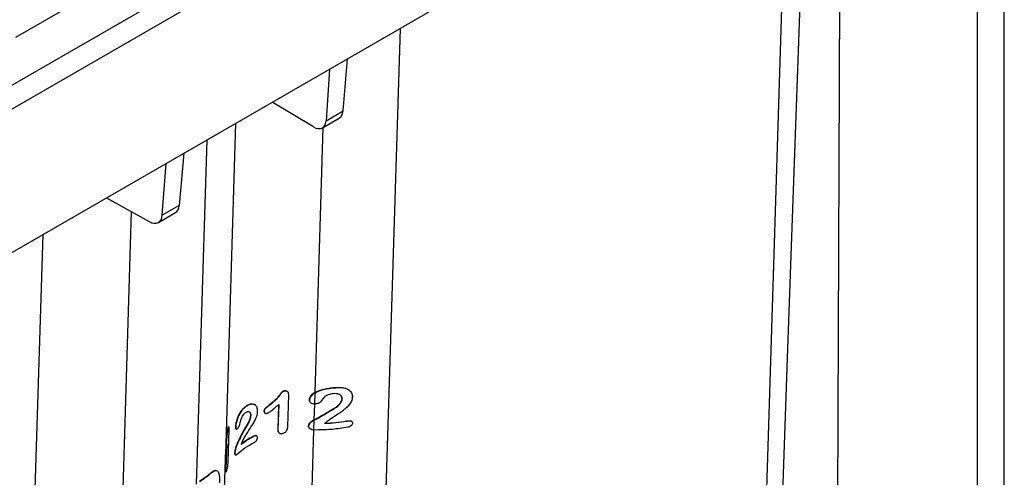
# Paper-space layout '1012-790 Hybird 2way' of a CAD drawing. Header units: millimetres. Extents: x 51 to 2966, y 67 to 3970.
# Tile 109 of 110: x 2432 to 2966, y 2969 to 3217. Entities that reach past the tile are written whole.
import ezdxf

# ---------------------------------------------------------------- set-up
doc = ezdxf.new("R2010")
doc.units = ezdxf.units.MM

psp = doc.layouts.new('1012-790 Hybird 2way')

# ---------------------------------------------------------------- linework, layer by layer
at = {"color": 7, "linetype": 'Continuous', "lineweight": 25}
for p, q in [((2276.56, 3094.45), (2834.93, 3416.79)), ((2966.11, 2892.37), (2966.11, 3413.64)), ((2840.59, 3407.1), (2282.22, 3084.76)), ((2173.65, 2944.21), (2951.47, 3393.23)), ((2951.47, 3393.23), (2951.47, 2871.95)), ((2877.07, 3350.29), (2875.1, 2827.87)), ((2429.6, 3207.58), (2638.95, 3328.44)), ((2607.19, 3167.52), (2609.61, 3195.88)), ((2599.92, 3190.29), (2597.95, 3162.18)), ((2591.08, 3158.9), (2568.71, 3172.27)), ((2597.95, 3162.18), (2607.19, 3167.52)), ((2543.5, 2980.89), (2549.04, 3160.92)), ((2595.98, 3158.34), (2605.14, 3163.63)), ((2520.84, 3144.64), (2518.34, 3116.23)), ((2509.1, 3110.89), (2511.15, 3139.05)), ((2478.82, 3120.38), (2501.99, 3107.47)), ((2518.34, 3116.23), (2509.1, 3110.89)), ((2507.06, 3107.01), (2516.22, 3112.3)), ((2438.75, 2918.07), (2444.36, 3100.49)), ((2575.29, 3015.46), (2575.45, 3015.37)), ((2576.91, 3015.2), (2576.74, 3015.29)), ((2591.83, 3008.49), (2592.02, 3014.47)), ((2601.87, 3017.27), (2602.04, 3017.17)), ((2607.63, 3017.21), (2607.8, 3017.11)), ((2609.97, 3016.34), (2609.81, 3016.43)), ((2577.18, 2996.02), (2577.71, 3013.45)), ((2588.79, 3010.49), (2588.99, 3010.38)), ((2589.62, 3009.11), (2589.82, 3009)), ((2606.64, 3011.26), (2606.81, 3011.17)), ((2554.36, 3007.05), (2554.5, 3006.97)), ((2559.08, 3008), (2557.67, 3008.4)), ((2557.67, 3008.4), (2557.81, 3008.32)), ((2559.25, 3007.97), (2559.1, 3008.05)), ((2564.28, 3004.52), (2564.42, 3004.44)), ((2564.78, 3003.53), (2564.93, 3003.44)), ((2566.74, 3007.49), (2566.89, 3007.41)), ((2572.14, 3007.94), (2571.73, 2994.42)), ((2572.3, 3008.07), (2571.88, 2994.33)), ((2592.05, 3008.48), (2591.83, 3008.49)), ((2600.88, 3005.17), (2601.06, 3005.07)), ((2556.98, 3002.29), (2557.12, 3002.21)), ((2591.57, 2999.81), (2590.63, 2999.28)), ((2590.63, 2999.28), (2590.83, 2999.17)), ((2591.56, 2999.57), (2590.83, 2999.17)), ((2591.4, 2994.34), (2591.56, 2999.57)), ((2609.01, 2999.2), (2609.17, 2999.1)), ((2611.79, 2998.98), (2611.63, 2999.07)), ((2544.69, 2995.48), (2544.86, 2995.38)), ((2544.85, 2977.04), (2545.38, 2994.46)), ((2545.22, 2995.84), (2545.06, 2995.94)), ((2548.8, 2995.94), (2548.95, 2995.85)), ((2549.06, 2994.88), (2549.21, 2994.79)), ((2553.67, 2994.78), (2553.81, 2994.69)), ((2571.73, 2994.42), (2571.88, 2994.33)), ((2588.25, 2996.45), (2588.45, 2996.34)), ((2589.24, 2995.06), (2589.44, 2994.94)), ((2592.68, 2994.26), (2591.4, 2994.34)), ((2558.38, 2990.78), (2558.52, 2990.69)), ((2560.39, 2991.01), (2560.25, 2991.09)), ((2572.46, 2992.69), (2572.61, 2992.6)), ((2543.82, 2984.62), (2543.46, 2973.09)), ((2544.06, 2986.73), (2543.64, 2972.99)), ((2543.71, 2983.14), (2543.71, 2983.3)), ((2549.23, 2985.53), (2549.38, 2985.45)), ((2541.6, 2919.1), (2543.42, 2978.22)), ((2543.39, 2978.23), (2543.59, 2978.12)), ((2543.42, 2978.92), (2543.62, 2978.8)), ((2543.62, 2978.19), (2543.7, 2980.91)), ((2548.33, 2981.85), (2548.48, 2981.77)), ((2548.65, 2980.85), (2548.79, 2980.76)), ((2538.44, 2972.34), (2538.72, 2972.17)), ((2538.44, 2972.34), (2538.59, 2972.25)), ((2538.59, 2972.25), (2538.87, 2972.08)), ((2538.89, 2972.12), (2538.74, 2972.2)), ((2543.46, 2973.09), (2543.64, 2972.99)), ((2543.54, 2971.74), (2543.71, 2971.64)), ((2529.37, 2966.44), (2534.01, 2969.8)), ((2529.51, 2966.36), (2534.15, 2969.71)), ((2534.01, 2969.8), (2534.15, 2969.71))]:
    psp.add_line(p, q, dxfattribs=at)
at = {"color": 8, "linetype": 'Continuous', "lineweight": 25}
for p, q in [((2848.53, 3333.81), (2835.27, 2902.94)), ((2638.12, 3212.34), (2625.24, 2793.93)), ((2592.03, 3014.71), (2596.46, 3158.62)), ((2527.69, 2964.87), (2533.45, 3151.92)), ((2492.24, 3112.9), (2487.4, 2955.94)), ((2591.57, 2999.81), (2591.84, 3008.49)), ((2584.75, 2778.17), (2591.4, 2994.34)), ((2543.57, 2983.22), (2543.71, 2983.14))]:
    psp.add_line(p, q, dxfattribs=at)
at = {"color": 7, "linetype": 'Continuous', "lineweight": 25, "flags": 128}
psp.add_lwpolyline([(2843.3, 2886.6), (2848.47, 3033.27), (2855.61, 3235.87), (2858.35, 3313.59)], dxfattribs=at)
at = {"color": 7, "linetype": 'Continuous', "lineweight": 25}
for centre, major_axis, ratio, start_param, end_param in [((2600.27, 3172.37), (-4.8, 8.77), 0.572148, 3.154452, 3.852665), ((2591.02, 3167.03), (-4.94, 8.7), 0.562244, 2.360417, 3.843947), ((2511.18, 3120.94), (-5.07, 8.62), 0.592475, 3.136994, 3.835207), ((2501.93, 3115.6), (-5.2, 8.55), 0.58222, 2.34296, 3.82649)]:
    psp.add_ellipse(centre, major_axis=major_axis, ratio=ratio, start_param=start_param, end_param=end_param, dxfattribs=at)
for points, knots in [([(2575.29, 3015.46), (2575.09, 3015.41), (2574.74, 3015.33), (2574.26, 3015.12), (2573.67, 3014.55), (2572.71, 3013.22), (2571.27, 3011.41), (2569.38, 3009.57), (2567.89, 3008.37), (2567, 3007.69), (2566.74, 3007.49)], [0, 0, 0, 0, 0.055587, 0.091635, 0.128269, 0.260123, 0.523829, 0.720304, 0.91709, 1, 1, 1, 1]), ([(2575.45, 3015.37), (2575.24, 3015.32), (2574.9, 3015.24), (2574.41, 3015.03), (2573.83, 3014.46), (2572.86, 3013.13), (2571.42, 3011.32), (2569.52, 3009.48), (2568.03, 3008.28), (2567.15, 3007.6), (2566.89, 3007.41)], [0, 0, 0, 0, 0.055584, 0.09168, 0.12837, 0.260378, 0.524401, 0.72099, 0.917895, 1, 1, 1, 1]), ([(2576.73, 3015.26), (2576.6, 3015.34), (2576.29, 3015.52), (2575.76, 3015.53), (2575.41, 3015.47), (2575.29, 3015.46)], [0, 0, 0, 0, 0.332308, 0.786382, 1, 1, 1, 1]), ([(2577.71, 3013.45), (2577.69, 3013.84), (2577.66, 3014.45), (2577.14, 3015.1), (2576.53, 3015.41), (2575.92, 3015.44), (2575.56, 3015.38), (2575.45, 3015.37)], [0, 0, 0, 0, 0.343129, 0.539809, 0.737679, 0.916028, 1, 1, 1, 1]), ([(2592.03, 3014.71), (2591.62, 3014.47), (2590.8, 3013.97), (2589.71, 3012.9), (2588.96, 3011.7), (2588.84, 3010.83), (2588.79, 3010.49)], [0, 0, 0, 0, 0.239886, 0.487484, 0.805065, 1, 1, 1, 1]), ([(2592.02, 3014.47), (2591.62, 3014.22), (2590.82, 3013.7), (2589.74, 3012.57), (2589.1, 3011.41), (2589.01, 3010.61), (2588.99, 3010.38)], [0, 0, 0, 0, 0.250136, 0.508847, 0.863025, 1, 1, 1, 1]), ([(2592.02, 3014.47), (2592.61, 3014.78), (2593.8, 3015.4), (2596.11, 3016.16), (2598.87, 3016.83), (2600.98, 3017.05), (2602.04, 3017.17)], [0, 0, 0, 0, 0.198903, 0.403248, 0.696632, 1, 1, 1, 1]), ([(2592.03, 3014.71), (2592.65, 3015.02), (2593.9, 3015.63), (2596.22, 3016.35), (2598.89, 3016.96), (2600.87, 3017.16), (2601.87, 3017.27)], [0, 0, 0, 0, 0.210375, 0.426438, 0.709057, 1, 1, 1, 1]), ([(2601.87, 3017.27), (2602.7, 3017.33), (2604.1, 3017.43), (2606.05, 3017.43), (2607.1, 3017.28), (2607.63, 3017.21)], [0, 0, 0, 0, 0.423511, 0.709241, 1, 1, 1, 1]), ([(2602.04, 3017.17), (2602.88, 3017.23), (2604.28, 3017.33), (2606.21, 3017.33), (2607.27, 3017.18), (2607.8, 3017.11)], [0, 0, 0, 0, 0.424169, 0.709578, 1, 1, 1, 1]), ([(2607.63, 3017.21), (2608.1, 3017.09), (2608.89, 3016.9), (2609.53, 3016.54), (2609.79, 3016.4)], [0, 0, 0, 0, 0.594428, 1, 1, 1, 1]), ([(2607.8, 3017.11), (2608.26, 3016.99), (2609.18, 3016.76), (2610.69, 3015.99), (2611.89, 3014.63), (2612.28, 3013.16), (2612.28, 3012.38), (2612.28, 3012.26)], [0, 0, 0, 0, 0.177186, 0.35381, 0.673717, 0.948996, 1, 1, 1, 1]), ([(2588.79, 3010.49), (2588.82, 3010.24), (2588.87, 3009.81), (2589.24, 3009.34), (2589.53, 3009.18), (2589.63, 3009.12)], [0, 0, 0, 0, 0.478367, 0.804156, 1, 1, 1, 1]), ([(2588.99, 3010.38), (2589.01, 3010.12), (2589.06, 3009.69), (2589.49, 3009.18), (2590.15, 3008.79), (2590.96, 3008.55), (2591.59, 3008.5), (2591.83, 3008.49)], [0, 0, 0, 0, 0.231108, 0.388434, 0.545334, 0.821992, 1, 1, 1, 1]), ([(2596.73, 3011.91), (2596.5, 3011.6), (2596.03, 3010.97), (2595.46, 3010.01), (2594.75, 3009.23), (2593.91, 3008.7), (2592.99, 3008.5), (2592.36, 3008.48), (2592.05, 3008.48)], [0, 0, 0, 0, 0.1980172, 0.396586, 0.5824342, 0.7213973, 0.86033, 1, 1, 1, 1]), ([(2601.81, 3013.97), (2600.91, 3013.84), (2599.31, 3013.59), (2597.63, 3012.7), (2596.94, 3012.09), (2596.73, 3011.91)], [0, 0, 0, 0, 0.474359, 0.839926, 1, 1, 1, 1]), ([(2612.28, 3012.26), (2612.17, 3011.48), (2611.94, 3009.92), (2610.44, 3007.74), (2608.65, 3005.91), (2606.03, 3003.85), (2602.53, 3001.64), (2599.91, 2999.8), (2598.61, 2998.88)], [0, 0, 0, 0, 0.135709, 0.272017, 0.39523, 0.519034, 0.75988, 1, 1, 1, 1]), ([(2600.88, 3005.17), (2601.75, 3005.67), (2603.49, 3006.66), (2605.41, 3008.4), (2606.46, 3010.04), (2606.59, 3010.91), (2606.64, 3011.26)], [0, 0, 0, 0, 0.327196, 0.656459, 0.860195, 1, 1, 1, 1]), ([(2601.06, 3005.07), (2601.93, 3005.56), (2603.66, 3006.57), (2605.58, 3008.31), (2606.62, 3009.94), (2606.75, 3010.81), (2606.81, 3011.17)], [0, 0, 0, 0, 0.3269338, 0.6559318, 0.8600195, 1, 1, 1, 1]), ([(2606.81, 3011.17), (2606.78, 3011.52), (2606.72, 3012.23), (2606.06, 3013.06), (2605, 3013.7), (2603.54, 3014.04), (2602.38, 3014), (2601.81, 3013.97)], [0, 0, 0, 0, 0.178794, 0.35911, 0.525458, 0.766744, 1, 1, 1, 1]), ([(2606.64, 3011.26), (2606.61, 3011.61), (2606.55, 3012.32), (2606, 3013.07), (2605.48, 3013.36), (2605.29, 3013.46)], [0, 0, 0, 0, 0.389203, 0.781706, 1, 1, 1, 1]), ([(2554.36, 3007.05), (2553.9, 3006.69), (2552.98, 3005.97), (2551.58, 3004.34), (2550.27, 3002.07), (2549.29, 2999.31), (2548.87, 2997.2), (2548.81, 2996.19), (2548.8, 2995.94)], [0, 0, 0, 0, 0.15798, 0.315234, 0.526478, 0.7388, 0.93425, 1, 1, 1, 1]), ([(2554.5, 3006.97), (2554.04, 3006.61), (2553.12, 3005.89), (2551.73, 3004.26), (2550.41, 3001.99), (2549.44, 2999.22), (2549.02, 2997.11), (2548.96, 2996.1), (2548.95, 2995.85)], [0, 0, 0, 0, 0.157967, 0.31521, 0.526499, 0.738868, 0.934318, 1, 1, 1, 1]), ([(2551.9, 3000.14), (2552.12, 3000.69), (2552.52, 3001.69), (2553.4, 3002.97), (2554.01, 3003.48), (2554.33, 3003.74)], [0, 0, 0, 0, 0.374949, 0.681302, 1, 1, 1, 1]), ([(2552.52, 2987.84), (2552.87, 2988.57), (2553.57, 2990.02), (2555.21, 2992.78), (2556.98, 2995.45), (2558.73, 2998.18), (2559.97, 3000.5), (2560.74, 3002.63), (2560.83, 3003.88), (2560.86, 3004.3)], [0, 0, 0, 0, 0.126397, 0.253079, 0.504349, 0.63196, 0.759391, 0.921312, 1, 1, 1, 1]), ([(2554.33, 3003.74), (2554.68, 3003.94), (2555.38, 3004.34), (2556.29, 3004.25), (2556.89, 3003.67), (2557.12, 3002.92), (2557.12, 3002.38), (2557.12, 3002.21)], [0, 0, 0, 0, 0.242227, 0.48678, 0.695192, 0.901642, 1, 1, 1, 1]), ([(2557.67, 3008.4), (2557.39, 3008.37), (2556.85, 3008.31), (2555.72, 3007.91), (2554.9, 3007.39), (2554.36, 3007.05)], [0, 0, 0, 0, 0.250767, 0.502006, 1, 1, 1, 1]), ([(2557.81, 3008.32), (2557.54, 3008.29), (2556.99, 3008.23), (2555.86, 3007.83), (2555.04, 3007.31), (2554.5, 3006.97)], [0, 0, 0, 0, 0.250764, 0.501999, 1, 1, 1, 1]), ([(2556.2, 3004.17), (2556.39, 3004.03), (2556.77, 3003.74), (2556.98, 3003), (2556.98, 3002.46), (2556.98, 3002.29)], [0, 0, 0, 0, 0.37965, 0.799817, 1, 1, 1, 1]), ([(2560.86, 3004.3), (2560.8, 3005.04), (2560.68, 3006.52), (2559.55, 3008.05), (2558.38, 3008.23), (2557.81, 3008.32)], [0, 0, 0, 0, 0.335591, 0.672724, 1, 1, 1, 1]), ([(2566.74, 3007.49), (2566.26, 3007.12), (2565.53, 3006.55), (2564.69, 3005.78), (2564.35, 3005.14), (2564.29, 3004.77), (2564.28, 3004.56), (2564.28, 3004.52)], [0, 0, 0, 0, 0.446083, 0.680812, 0.812064, 0.971418, 1, 1, 1, 1]), ([(2564.28, 3004.52), (2564.3, 3004.3), (2564.36, 3003.89), (2564.61, 3003.59), (2564.78, 3003.53), (2564.78, 3003.53)], [0, 0, 0, 0, 0.527806, 0.994659, 1, 1, 1, 1]), ([(2566.89, 3007.41), (2566.41, 3007.03), (2565.68, 3006.46), (2564.83, 3005.69), (2564.5, 3005.06), (2564.44, 3004.68), (2564.42, 3004.47), (2564.42, 3004.44)], [0, 0, 0, 0, 0.446083, 0.680811, 0.812033, 0.971293, 1, 1, 1, 1]), ([(2564.42, 3004.44), (2564.44, 3004.22), (2564.49, 3003.79), (2564.89, 3003.43), (2565.38, 3003.25), (2565.83, 3003.3), (2566.08, 3003.38), (2566.13, 3003.39)], [0, 0, 0, 0, 0.269364, 0.507578, 0.731669, 0.95052, 1, 1, 1, 1]), ([(2566.13, 3003.39), (2566.67, 3003.7), (2568.04, 3004.47), (2570.04, 3006.2), (2571.55, 3007.44), (2572.3, 3008.07)], [0, 0, 0, 0, 0.246837, 0.621378, 1, 1, 1, 1]), ([(2591.56, 2999.57), (2592.96, 3000.35), (2595.23, 3001.61), (2598.37, 3003.51), (2600.16, 3004.55), (2601.06, 3005.07)], [0, 0, 0, 0, 0.444901, 0.722118, 1, 1, 1, 1]), ([(2591.57, 2999.81), (2593.11, 3000.66), (2595.42, 3001.95), (2598.5, 3003.8), (2600.09, 3004.71), (2600.88, 3005.17)], [0, 0, 0, 0, 0.4986622, 0.7490758, 1, 1, 1, 1]), ([(2549.99, 2995.11), (2550.12, 2995.24), (2550.24, 2995.37), (2550.42, 2995.61), (2550.49, 2995.71), (2550.6, 2995.89), (2550.66, 2995.99), (2550.77, 2996.21), (2550.82, 2996.32), (2550.91, 2996.54), (2550.95, 2996.65), (2551.07, 2997), (2551.15, 2997.23), (2551.34, 2997.9), (2551.45, 2998.35), (2551.6, 2999.02), (2551.66, 2999.24), (2551.74, 2999.58), (2551.77, 2999.69), (2551.83, 2999.92), (2551.87, 3000.03), (2551.9, 3000.14)], [0, 0, 0, 0, 0.125, 0.125, 0.1875, 0.1875, 0.25, 0.25, 0.3125, 0.3125, 0.375, 0.375, 0.5, 0.5, 0.75, 0.75, 0.875, 0.875, 0.9375, 0.9375, 1, 1, 1, 1]), ([(2556.98, 3002.29), (2556.9, 3001.7), (2556.7, 3000.32), (2555.46, 2997.66), (2554.33, 2995.83), (2553.67, 2994.78)], [0, 0, 0, 0, 0.241457, 0.561324, 1, 1, 1, 1]), ([(2557.12, 3002.21), (2557.04, 3001.61), (2556.84, 3000.24), (2555.6, 2997.58), (2554.47, 2995.75), (2553.81, 2994.69)], [0, 0, 0, 0, 0.241456, 0.561313, 1, 1, 1, 1]), ([(2590.63, 2999.28), (2590.13, 2998.92), (2589.36, 2998.36), (2588.55, 2997.37), (2588.35, 2996.76), (2588.25, 2996.45)], [0, 0, 0, 0, 0.462122, 0.724145, 1, 1, 1, 1]), ([(2590.83, 2999.17), (2590.34, 2998.81), (2589.56, 2998.25), (2588.74, 2997.26), (2588.55, 2996.65), (2588.45, 2996.34)], [0, 0, 0, 0, 0.461476, 0.72377, 1, 1, 1, 1]), ([(2597.18, 2997.93), (2599.17, 2998.04), (2603.17, 2998.28), (2607.05, 2998.89), (2609.01, 2999.2)], [0, 0, 0, 0, 0.496943, 1, 1, 1, 1]), ([(2597.36, 2997.82), (2599.35, 2997.94), (2603.34, 2998.18), (2607.22, 2998.79), (2609.17, 2999.1)], [0, 0, 0, 0, 0.496975, 1, 1, 1, 1]), ([(2598.61, 2998.88), (2598.42, 2998.73), (2598.1, 2998.49), (2597.69, 2998.13), (2597.47, 2997.92), (2597.36, 2997.82)], [0, 0, 0, 0, 0.441859, 0.72075, 1, 1, 1, 1]), ([(2609.01, 2999.2), (2609.56, 2999.27), (2610.46, 2999.39), (2611.36, 2999.27), (2611.6, 2999.08), (2611.62, 2999.06)], [0, 0, 0, 0, 0.5969602, 0.9639541, 1, 1, 1, 1]), ([(2609.17, 2999.1), (2609.73, 2999.19), (2610.64, 2999.32), (2611.63, 2999.11), (2612.11, 2998.76), (2612.31, 2998.38), (2612.32, 2998.1), (2612.32, 2997.98)], [0, 0, 0, 0, 0.390765, 0.630777, 0.764153, 0.897981, 1, 1, 1, 1]), ([(2544.86, 2995.38), (2544.81, 2995.23), (2544.73, 2994.99), (2544.62, 2994.56), (2544.55, 2994.1), (2544.43, 2993.2), (2544.24, 2991.63), (2544, 2989.42), (2543.8, 2987.18), (2543.69, 2985.14), (2543.7, 2983.92), (2543.71, 2983.3)], [0, 0, 0, 0, 0.055165, 0.090712, 0.126819, 0.160806, 0.296734, 0.47998, 0.663163, 0.831431, 1, 1, 1, 1]), ([(2544.69, 2995.48), (2544.64, 2995.33), (2544.56, 2995.09), (2544.45, 2994.66), (2544.38, 2994.2), (2544.25, 2993.3), (2544.07, 2991.76), (2543.86, 2989.96), (2543.76, 2988.84), (2543.73, 2988.48)], [0, 0, 0, 0, 0.0973793, 0.1602303, 0.2240803, 0.2839962, 0.5236353, 0.8435327, 1, 1, 1, 1]), ([(2545.04, 2995.91), (2545.01, 2995.93), (2544.93, 2995.98), (2544.8, 2995.74), (2544.72, 2995.54), (2544.69, 2995.48)], [0, 0, 0, 0, 0.331359, 0.787147, 1, 1, 1, 1]), ([(2545.38, 2994.46), (2545.39, 2994.84), (2545.39, 2995.44), (2545.27, 2995.85), (2545.12, 2995.9), (2544.97, 2995.65), (2544.89, 2995.44), (2544.86, 2995.38)], [0, 0, 0, 0, 0.332965, 0.531476, 0.731013, 0.91422, 1, 1, 1, 1]), ([(2548.8, 2995.94), (2548.8, 2995.7), (2548.81, 2995.28), (2548.93, 2994.95), (2549.04, 2994.91), (2549.07, 2994.9)], [0, 0, 0, 0, 0.498979, 0.866798, 1, 1, 1, 1]), ([(2548.95, 2995.85), (2548.95, 2995.61), (2548.96, 2995.19), (2549.12, 2994.82), (2549.37, 2994.72), (2549.67, 2994.81), (2549.89, 2995.02), (2549.99, 2995.11)], [0, 0, 0, 0, 0.256739, 0.446, 0.635596, 0.83725, 1, 1, 1, 1]), ([(2553.67, 2994.78), (2553.25, 2994.04), (2552.18, 2992.2), (2550.7, 2989.1), (2549.72, 2986.73), (2549.23, 2985.53)], [0, 0, 0, 0, 0.249146, 0.623999, 1, 1, 1, 1]), ([(2553.81, 2994.69), (2553.39, 2993.96), (2552.32, 2992.12), (2550.84, 2989.02), (2549.87, 2986.64), (2549.38, 2985.45)], [0, 0, 0, 0, 0.249128, 0.623988, 1, 1, 1, 1]), ([(2571.73, 2994.42), (2571.76, 2993.99), (2571.8, 2993.36), (2572.19, 2992.82), (2572.43, 2992.73), (2572.47, 2992.71)], [0, 0, 0, 0, 0.635063, 0.937686, 1, 1, 1, 1]), ([(2571.88, 2994.33), (2571.9, 2993.89), (2571.94, 2993.25), (2572.47, 2992.64), (2573.06, 2992.39), (2573.72, 2992.35), (2574.16, 2992.42), (2574.36, 2992.45)], [0, 0, 0, 0, 0.355149, 0.524535, 0.694191, 0.86321, 1, 1, 1, 1]), ([(2574.36, 2992.45), (2574.78, 2992.57), (2575.46, 2992.76), (2576.29, 2993.4), (2576.86, 2994.21), (2577.12, 2995.13), (2577.16, 2995.76), (2577.18, 2996.02)], [0, 0, 0, 0, 0.243384, 0.389019, 0.566276, 0.822668, 1, 1, 1, 1]), ([(2588.25, 2996.45), (2588.28, 2996.26), (2588.32, 2995.88), (2588.71, 2995.39), (2589.08, 2995.18), (2589.26, 2995.08)], [0, 0, 0, 0, 0.341712, 0.685952, 1, 1, 1, 1]), ([(2588.45, 2996.34), (2588.47, 2996.15), (2588.51, 2995.76), (2588.97, 2995.23), (2589.75, 2994.73), (2590.64, 2994.46), (2591.23, 2994.37), (2591.4, 2994.34)], [0, 0, 0, 0, 0.169303, 0.339865, 0.567566, 0.880106, 1, 1, 1, 1]), ([(2609.73, 2995.76), (2606.98, 2995.32), (2602.81, 2994.67), (2597.06, 2994.3), (2594.14, 2994.27), (2592.68, 2994.26)], [0, 0, 0, 0, 0.493536, 0.746769, 1, 1, 1, 1]), ([(2612.32, 2997.98), (2612.29, 2997.77), (2612.23, 2997.33), (2611.8, 2996.72), (2611.16, 2996.2), (2610.44, 2995.91), (2609.94, 2995.8), (2609.73, 2995.76)], [0, 0, 0, 0, 0.203298, 0.408939, 0.590492, 0.831761, 1, 1, 1, 1]), ([(2549.95, 2981.28), (2551.22, 2982.4), (2553.8, 2984.65), (2557.17, 2986.52), (2558.88, 2987.47)], [0, 0, 0, 0, 0.49438, 1, 1, 1, 1]), ([(2558.52, 2990.69), (2557.33, 2990.03), (2554.94, 2988.7), (2552.94, 2987.17), (2551.93, 2986.4)], [0, 0, 0, 0, 0.49716, 1, 1, 1, 1]), ([(2551.93, 2986.4), (2552.03, 2986.64), (2552.16, 2987), (2552.36, 2987.48), (2552.47, 2987.72), (2552.52, 2987.84)], [0, 0, 0, 0, 0.499046, 0.749386, 1, 1, 1, 1]), ([(2558.38, 2990.78), (2557.19, 2990.11), (2554.89, 2988.84), (2552.96, 2987.37), (2552.03, 2986.66)], [0, 0, 0, 0, 0.517523, 1, 1, 1, 1]), ([(2560.25, 2991.09), (2560.1, 2991.14), (2559.73, 2991.28), (2559.05, 2991.11), (2558.58, 2990.87), (2558.38, 2990.78)], [0, 0, 0, 0, 0.285243, 0.693576, 1, 1, 1, 1]), ([(2560.79, 2990.09), (2560.77, 2990.32), (2560.74, 2990.71), (2560.39, 2991.05), (2559.86, 2991.18), (2559.2, 2991.03), (2558.72, 2990.79), (2558.52, 2990.69)], [0, 0, 0, 0, 0.211045, 0.361499, 0.544618, 0.804776, 1, 1, 1, 1]), ([(2558.88, 2987.47), (2559.16, 2987.62), (2559.6, 2987.88), (2560.17, 2988.45), (2560.52, 2989.02), (2560.74, 2989.59), (2560.77, 2989.93), (2560.79, 2990.09)], [0, 0, 0, 0, 0.299148, 0.479209, 0.659617, 0.84345, 1, 1, 1, 1]), ([(2543.62, 2978.8), (2543.62, 2979), (2543.63, 2979.33), (2543.66, 2979.89), (2543.7, 2980.83), (2543.73, 2981.87), (2543.72, 2982.77), (2543.71, 2983.14)], [0, 0, 0, 0, 0.1386611, 0.2315901, 0.3243311, 0.7289323, 1, 1, 1, 1]), ([(2543.71, 2983.29), (2543.73, 2983.6), (2543.79, 2984.71), (2543.95, 2985.88), (2544.06, 2986.73)], [0, 0, 0, 0, 0.276804, 1, 1, 1, 1]), ([(2549.23, 2985.53), (2549.12, 2985.22), (2548.89, 2984.6), (2548.65, 2983.66), (2548.42, 2982.72), (2548.36, 2982.15), (2548.33, 2981.85)], [0, 0, 0, 0, 0.250802, 0.50139, 0.746507, 1, 1, 1, 1]), ([(2549.38, 2985.45), (2549.26, 2985.14), (2549.04, 2984.52), (2548.79, 2983.58), (2548.57, 2982.64), (2548.51, 2982.06), (2548.48, 2981.77)], [0, 0, 0, 0, 0.250788, 0.501364, 0.746489, 1, 1, 1, 1]), ([(2543.41, 2978.27), (2543.41, 2978.26), (2543.41, 2978.21), (2543.41, 2978.4), (2543.42, 2978.67), (2543.42, 2978.87), (2543.42, 2978.92)], [0, 0, 0, 0, 0.235437, 0.56878, 0.905348, 1, 1, 1, 1]), ([(2543.42, 2978.92), (2543.43, 2979.11), (2543.44, 2979.44), (2543.46, 2979.99), (2543.49, 2980.47), (2543.49, 2980.74), (2543.49, 2980.89)], [0, 0, 0, 0, 0.321367, 0.536618, 0.751424, 1, 1, 1, 1]), ([(2543.61, 2978.16), (2543.61, 2978.14), (2543.61, 2978.1), (2543.6, 2978.29), (2543.61, 2978.56), (2543.61, 2978.76), (2543.62, 2978.8)], [0, 0, 0, 0, 0.230842, 0.565781, 0.903916, 1, 1, 1, 1]), ([(2544.07, 2972.29), (2544.15, 2972.54), (2544.29, 2972.95), (2544.49, 2973.76), (2544.64, 2974.59), (2544.79, 2975.76), (2544.82, 2976.53), (2544.85, 2977.04)], [0, 0, 0, 0, 0.215632, 0.353045, 0.490697, 0.671831, 1, 1, 1, 1]), ([(2548.33, 2981.85), (2548.34, 2981.6), (2548.37, 2981.14), (2548.53, 2980.86), (2548.65, 2980.85), (2548.65, 2980.85)], [0, 0, 0, 0, 0.538169, 0.9968, 1, 1, 1, 1]), ([(2548.48, 2981.77), (2548.49, 2981.51), (2548.51, 2981.03), (2548.77, 2980.72), (2549.12, 2980.68), (2549.53, 2980.9), (2549.82, 2981.16), (2549.95, 2981.28)], [0, 0, 0, 0, 0.23256, 0.430687, 0.624965, 0.832575, 1, 1, 1, 1]), ([(2534.01, 2969.8), (2534.68, 2970.36), (2535.7, 2971.19), (2536.88, 2972.02), (2537.73, 2972.42), (2538.19, 2972.36), (2538.44, 2972.34)], [0, 0, 0, 0, 0.383437, 0.575091, 0.771234, 1, 1, 1, 1]), ([(2534.15, 2969.71), (2534.83, 2970.27), (2535.84, 2971.11), (2537.03, 2971.93), (2537.88, 2972.33), (2538.34, 2972.28), (2538.59, 2972.25)], [0, 0, 0, 0, 0.383581, 0.575307, 0.771534, 1, 1, 1, 1]), ([(2539.17, 2971.9), (2539.17, 2971.9), (2539.37, 2971.77), (2539.63, 2971.22), (2539.94, 2970.22), (2540.17, 2968.48), (2540.16, 2966.79), (2540.15, 2965.66)], [0, 0, 0, 0, 0.001953, 0.200591, 0.39435, 0.593113, 1, 1, 1, 1]), ([(2543.46, 2973.09), (2543.46, 2972.77), (2543.45, 2972.24), (2543.48, 2971.8), (2543.53, 2971.78), (2543.55, 2971.77)], [0, 0, 0, 0, 0.466559, 0.793319, 1, 1, 1, 1]), ([(2543.64, 2972.99), (2543.63, 2972.67), (2543.62, 2972.12), (2543.67, 2971.67), (2543.75, 2971.59), (2543.88, 2971.78), (2544.01, 2972.11), (2544.07, 2972.29)], [0, 0, 0, 0, 0.254211, 0.432289, 0.610846, 0.788346, 1, 1, 1, 1])]:
    psp.add_open_spline(points, degree=3, knots=knots, dxfattribs=at)

doc.saveas('drawing.dxf')
